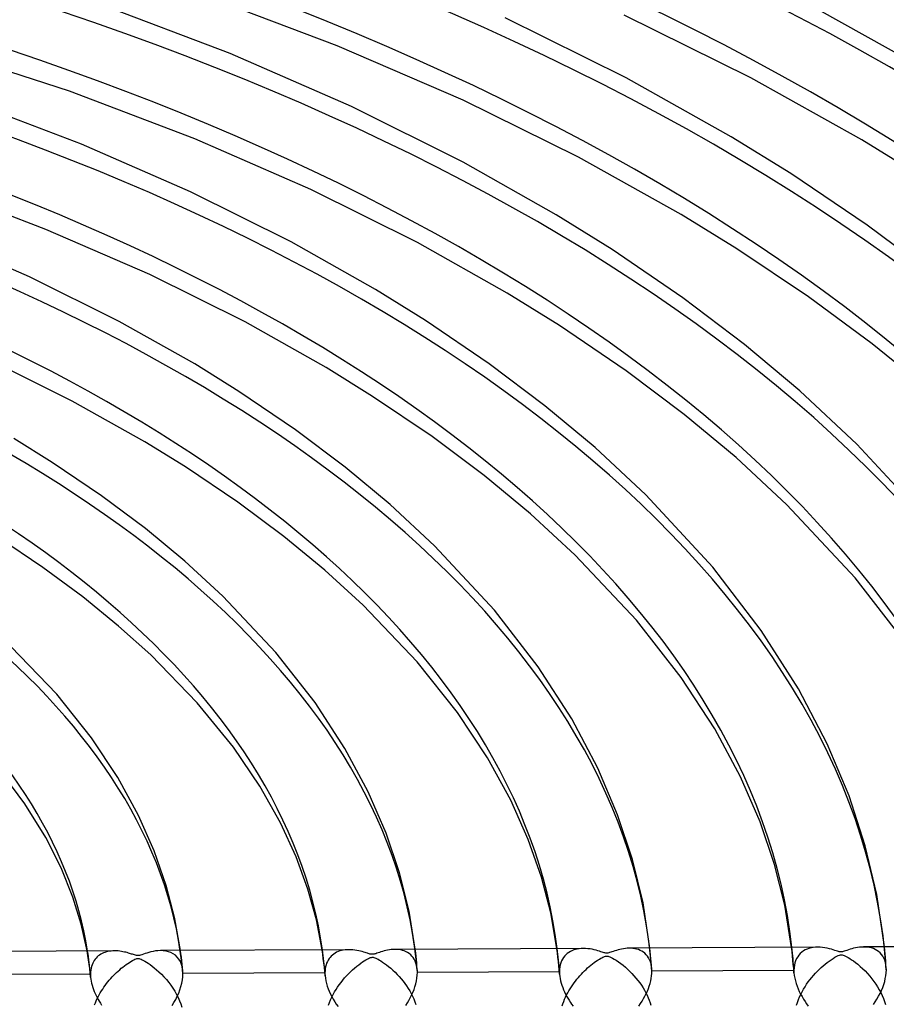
# Model space of a CAD drawing. Header units: millimetres. Extents: x -852 to 852, y -906 to 935.
# Tile 62 of 74: x 139 to 233, y 629 to 736. Entities that reach past the tile are written whole.
import ezdxf

# ---------------------------------------------------------------- set-up
doc = ezdxf.new("R2010")
doc.units = ezdxf.units.MM
doc.layers.add('HIDDEN', color=7, linetype='Continuous')
doc.layers.add('THICK', color=7, linetype='Continuous')

msp = doc.modelspace()

# ---------------------------------------------------------------- linework, layer by layer
at = {"layer": 'HIDDEN'}
for p, q in [((222.62, 634.87), (222.57, 635.32)), ((224.9, 635.3), (224.67, 635.26)), ((225.14, 635.33), (224.9, 635.3)), ((225.4, 635.34), (225.14, 635.33)), ((230.55, 635.36), (230.33, 635.36)), ((230.77, 635.34), (230.55, 635.36)), ((230.99, 635.31), (230.77, 635.34)), ((231.2, 635.26), (230.99, 635.31)), ((232.64, 634.99), (232.6, 635.38)), ((146.54, 634.43), (146.45, 634.93)), ((146.61, 633.96), (146.54, 634.43)), ((147.54, 634.29), (147.43, 634.17)), ((147.66, 634.39), (147.54, 634.29)), ((147.79, 634.49), (147.66, 634.39)), ((147.93, 634.57), (147.79, 634.49)), ((148.07, 634.65), (147.93, 634.57)), ((148.22, 634.72), (148.07, 634.65)), ((148.37, 634.78), (148.22, 634.72)), ((148.53, 634.83), (148.37, 634.78)), ((148.7, 634.87), (148.53, 634.83)), ((148.87, 634.9), (148.7, 634.87)), ((149.05, 634.92), (148.87, 634.9)), ((149.23, 634.94), (149.05, 634.92)), ((149.42, 634.94), (149.23, 634.94)), ((154.66, 634.96), (154.36, 634.97)), ((154.95, 634.92), (154.66, 634.96)), ((155.23, 634.85), (154.95, 634.92)), ((155.49, 634.76), (155.23, 634.85)), ((155.75, 634.63), (155.49, 634.76)), ((155.98, 634.47), (155.75, 634.63)), ((156.19, 634.27), (155.98, 634.47)), ((156.37, 634.04), (156.19, 634.27)), ((156.59, 634.61), (156.55, 634.98)), ((156.64, 634.25), (156.59, 634.61)), ((156.68, 633.88), (156.64, 634.25)), ((171.91, 634.59), (171.84, 635.06)), ((171.97, 634.13), (171.91, 634.59)), ((172.71, 634.24), (172.6, 634.1)), ((172.83, 634.37), (172.71, 634.24)), ((172.96, 634.49), (172.83, 634.37)), ((173.1, 634.6), (172.96, 634.49)), ((173.25, 634.7), (173.1, 634.6)), ((173.41, 634.79), (173.25, 634.7)), ((173.58, 634.86), (173.41, 634.79)), ((173.76, 634.93), (173.58, 634.86)), ((173.94, 634.98), (173.76, 634.93)), ((174.13, 635.02), (173.94, 634.98)), ((174.33, 635.05), (174.13, 635.02)), ((174.53, 635.07), (174.33, 635.05)), ((174.74, 635.07), (174.53, 635.07)), ((179.91, 635.09), (179.7, 635.1)), ((180.12, 635.08), (179.91, 635.09)), ((180.33, 635.04), (180.12, 635.08)), ((180.53, 635), (180.33, 635.04)), ((180.72, 634.93), (180.53, 635)), ((180.91, 634.85), (180.72, 634.93)), ((181.08, 634.76), (180.91, 634.85)), ((181.25, 634.65), (181.08, 634.76)), ((181.41, 634.52), (181.25, 634.65)), ((181.55, 634.37), (181.41, 634.52)), ((181.68, 634.21), (181.55, 634.37)), ((181.8, 634.03), (181.68, 634.21)), ((181.95, 634.74), (181.9, 635.11)), ((181.99, 634.37), (181.95, 634.74)), ((182.03, 634), (181.99, 634.37)), ((197.27, 634.73), (197.21, 635.19)), ((197.32, 634.27), (197.27, 634.73)), ((197.37, 633.81), (197.32, 634.27)), ((197.92, 634.23), (197.81, 634.05)), ((198.05, 634.39), (197.92, 634.23)), ((198.18, 634.53), (198.05, 634.39)), ((198.33, 634.66), (198.18, 634.53)), ((198.49, 634.78), (198.33, 634.66)), ((198.66, 634.88), (198.49, 634.78)), ((198.83, 634.96), (198.66, 634.88)), ((199.02, 635.04), (198.83, 634.96)), ((199.21, 635.1), (199.02, 635.04)), ((199.41, 635.14), (199.21, 635.1)), ((199.62, 635.18), (199.41, 635.14)), ((199.84, 635.2), (199.62, 635.18)), ((200.07, 635.21), (199.84, 635.2)), ((205.21, 635.23), (205.01, 635.23)), ((205.42, 635.21), (205.21, 635.23)), ((205.62, 635.18), (205.42, 635.21)), ((205.82, 635.14), (205.62, 635.18)), ((206.01, 635.08), (205.82, 635.14)), ((206.2, 635), (206.01, 635.08)), ((206.38, 634.91), (206.2, 635)), ((206.55, 634.8), (206.38, 634.91)), ((206.71, 634.68), (206.55, 634.8)), ((206.85, 634.53), (206.71, 634.68)), ((206.99, 634.37), (206.85, 634.53)), ((207.11, 634.19), (206.99, 634.37)), ((207.29, 634.87), (207.25, 635.24)), ((207.33, 634.49), (207.29, 634.87)), ((207.37, 634.11), (207.33, 634.49)), ((222.67, 634.41), (222.62, 634.87)), ((222.71, 633.94), (222.67, 634.41)), ((223.22, 634.31), (223.1, 634.1)), ((223.35, 634.49), (223.22, 634.31)), ((223.5, 634.66), (223.35, 634.49)), ((223.67, 634.8), (223.5, 634.66)), ((223.84, 634.93), (223.67, 634.8)), ((224.03, 635.04), (223.84, 634.93)), ((224.23, 635.13), (224.03, 635.04)), ((224.44, 635.2), (224.23, 635.13)), ((224.67, 635.26), (224.44, 635.2)), ((231.4, 635.19), (231.2, 635.26)), ((231.6, 635.1), (231.4, 635.19)), ((231.78, 635), (231.6, 635.1)), ((231.96, 634.87), (231.78, 635)), ((232.12, 634.73), (231.96, 634.87)), ((232.27, 634.56), (232.12, 634.73)), ((232.41, 634.37), (232.27, 634.56)), ((232.53, 634.16), (232.41, 634.37)), ((232.67, 634.61), (232.64, 634.99)), ((232.71, 634.23), (232.67, 634.61)), ((232.74, 633.85), (232.71, 634.23)), ((146.68, 633.49), (146.61, 633.96)), ((146.73, 633.02), (146.68, 633.49)), ((146.92, 633.25), (146.88, 633.06)), ((146.98, 633.43), (146.92, 633.25)), ((147.05, 633.6), (146.98, 633.43)), ((147.13, 633.76), (147.05, 633.6)), ((147.22, 633.91), (147.13, 633.76)), ((147.32, 634.05), (147.22, 633.91)), ((147.43, 634.17), (147.32, 634.05)), ((156.52, 633.78), (156.37, 634.04)), ((156.65, 633.48), (156.52, 633.78)), ((156.74, 633.15), (156.65, 633.48)), ((156.72, 633.52), (156.68, 633.88)), ((156.75, 633.15), (156.72, 633.52)), ((156.79, 632.79), (156.74, 633.15)), ((156.79, 632.79), (156.75, 633.15)), ((172.03, 633.66), (171.97, 634.13)), ((172.08, 633.19), (172.03, 633.66)), ((172.12, 632.73), (172.08, 633.19)), ((172.22, 633.22), (172.18, 633.01)), ((172.27, 633.42), (172.22, 633.22)), ((172.33, 633.61), (172.27, 633.42)), ((172.41, 633.78), (172.33, 633.61)), ((172.5, 633.95), (172.41, 633.78)), ((172.6, 634.1), (172.5, 633.95)), ((181.9, 633.83), (181.8, 634.03)), ((181.98, 633.62), (181.9, 633.83)), ((182.05, 633.39), (181.98, 633.62)), ((182.06, 633.63), (182.03, 634)), ((182.09, 633.15), (182.05, 633.39)), ((182.09, 633.26), (182.06, 633.63)), ((182.12, 632.89), (182.09, 633.26)), ((182.12, 632.89), (182.09, 633.15)), ((197.42, 633.34), (197.37, 633.81)), ((197.46, 632.88), (197.42, 633.34)), ((197.52, 633.2), (197.49, 632.95)), ((197.57, 633.43), (197.52, 633.2)), ((197.63, 633.65), (197.57, 633.43)), ((197.71, 633.86), (197.63, 633.65)), ((197.81, 634.05), (197.71, 633.86)), ((207.22, 633.99), (207.11, 634.19)), ((207.31, 633.77), (207.22, 633.99)), ((207.38, 633.53), (207.31, 633.77)), ((207.4, 633.74), (207.37, 634.11)), ((207.43, 633.27), (207.38, 633.53)), ((207.43, 633.37), (207.4, 633.74)), ((207.46, 633), (207.43, 633.37)), ((207.46, 633), (207.43, 633.27)), ((222.75, 633.48), (222.71, 633.94)), ((222.79, 633.03), (222.75, 633.48)), ((222.86, 633.39), (222.83, 633.11)), ((222.92, 633.64), (222.86, 633.39)), ((223, 633.88), (222.92, 633.64)), ((223.1, 634.1), (223, 633.88)), ((232.62, 633.93), (232.53, 634.16)), ((232.7, 633.68), (232.62, 633.93)), ((232.76, 633.41), (232.7, 633.68)), ((232.76, 633.48), (232.74, 633.85)), ((232.79, 633.11), (232.76, 633.48)), ((232.79, 633.12), (232.76, 633.41)), ((146.81, 632.43), (131.46, 632.35)), ((146.78, 632.56), (146.73, 633.02)), ((146.83, 632.09), (146.78, 632.56)), ((146.82, 632.65), (146.81, 632.43)), ((146.81, 632.43), (146.81, 632.37)), ((146.81, 632.37), (146.82, 632.31)), ((146.84, 632.86), (146.82, 632.65)), ((146.82, 632.31), (146.82, 632.26)), ((146.82, 632.26), (146.82, 632.2)), ((146.82, 632.2), (146.83, 632.14)), ((146.83, 632.14), (146.83, 632.08)), ((146.83, 632.08), (146.85, 631.87)), ((146.88, 633.06), (146.84, 632.86)), ((156.74, 631.8), (156.79, 632.14)), ((156.79, 632.74), (156.79, 632.79)), ((156.79, 632.69), (156.79, 632.74)), ((156.8, 632.64), (156.79, 632.69)), ((156.79, 632.14), (156.8, 632.48)), ((156.8, 632.59), (156.8, 632.64)), ((156.8, 632.53), (156.8, 632.59)), ((172.15, 632.56), (156.8, 632.48)), ((156.8, 632.48), (156.8, 632.53)), ((172.16, 632.26), (172.12, 632.73)), ((172.16, 632.79), (172.15, 632.56)), ((172.15, 632.56), (172.15, 632.51)), ((172.15, 632.51), (172.15, 632.46)), ((172.15, 632.46), (172.15, 632.41)), ((172.15, 632.41), (172.16, 632.36)), ((172.18, 633.01), (172.16, 632.79)), ((172.16, 632.36), (172.16, 632.31)), ((172.16, 632.31), (172.16, 632.26)), ((172.16, 632.26), (172.19, 631.99)), ((182.09, 632.01), (182.12, 632.31)), ((182.13, 632.85), (182.12, 632.89)), ((182.12, 632.31), (182.13, 632.61)), ((182.13, 632.8), (182.13, 632.85)), ((182.13, 632.75), (182.13, 632.8)), ((182.13, 632.71), (182.13, 632.75)), ((182.13, 632.66), (182.13, 632.71)), ((197.48, 632.69), (182.13, 632.61)), ((182.13, 632.61), (182.13, 632.66)), ((197.49, 632.42), (197.46, 632.88)), ((197.49, 632.95), (197.48, 632.69)), ((197.48, 632.69), (197.48, 632.65)), ((197.48, 632.65), (197.48, 632.6)), ((197.48, 632.6), (197.49, 632.56)), ((197.49, 632.56), (197.49, 632.51)), ((197.49, 632.51), (197.49, 632.47)), ((197.49, 632.47), (197.49, 632.42)), ((197.49, 632.42), (197.52, 632.19)), ((197.52, 632.19), (197.55, 631.95)), ((207.39, 631.96), (207.43, 632.23)), ((207.43, 632.23), (207.46, 632.49)), ((207.46, 632.96), (207.46, 633)), ((207.46, 632.92), (207.46, 632.96)), ((207.46, 632.87), (207.46, 632.92)), ((207.47, 632.83), (207.46, 632.87)), ((207.46, 632.49), (207.47, 632.75)), ((222.81, 632.83), (207.47, 632.75)), ((207.47, 632.79), (207.47, 632.83)), ((207.47, 632.75), (207.47, 632.79)), ((222.82, 632.58), (222.79, 633.03)), ((222.83, 633.11), (222.81, 632.83)), ((222.81, 632.83), (222.81, 632.78)), ((222.81, 632.78), (222.82, 632.74)), ((222.82, 632.74), (222.82, 632.7)), ((222.82, 632.7), (222.82, 632.66)), ((222.82, 632.66), (222.82, 632.62)), ((222.82, 632.62), (222.82, 632.57)), ((222.82, 632.57), (222.85, 632.29)), ((222.85, 632.29), (222.9, 632)), ((232.69, 631.95), (232.75, 632.26)), ((232.75, 632.26), (232.78, 632.58)), ((232.78, 632.58), (232.8, 632.88)), ((232.79, 633.08), (232.79, 633.12)), ((232.79, 633.04), (232.79, 633.08)), ((232.79, 633), (232.79, 633.04)), ((232.8, 632.96), (232.79, 633)), ((232.8, 632.92), (232.8, 632.96)), ((232.8, 632.88), (232.8, 632.92)), ((146.85, 631.87), (146.89, 631.66)), ((146.89, 631.66), (146.94, 631.44)), ((146.94, 631.44), (146.99, 631.22)), ((146.99, 631.22), (147.06, 631)), ((156.47, 630.74), (156.59, 631.09)), ((156.59, 631.09), (156.68, 631.45)), ((156.68, 631.45), (156.74, 631.8)), ((172.19, 631.99), (172.24, 631.71)), ((172.24, 631.71), (172.31, 631.42)), ((172.31, 631.42), (172.39, 631.14)), ((172.39, 631.14), (172.49, 630.85)), ((181.77, 630.76), (181.87, 631.07)), ((181.87, 631.07), (181.96, 631.38)), ((181.96, 631.38), (182.04, 631.7)), ((182.04, 631.7), (182.09, 632.01)), ((197.55, 631.95), (197.6, 631.71)), ((197.6, 631.71), (197.67, 631.46)), ((197.67, 631.46), (197.74, 631.22)), ((197.74, 631.22), (197.83, 630.98)), ((207.09, 630.87), (207.18, 631.14)), ((207.18, 631.14), (207.27, 631.42)), ((207.27, 631.42), (207.34, 631.69)), ((207.34, 631.69), (207.39, 631.96)), ((222.9, 632), (222.97, 631.71)), ((222.97, 631.71), (223.05, 631.42)), ((223.05, 631.42), (223.15, 631.13)), ((223.15, 631.13), (223.27, 630.84)), ((232.41, 630.98), (232.52, 631.3)), ((232.52, 631.3), (232.62, 631.62)), ((232.62, 631.62), (232.69, 631.95)), ((147.06, 631), (147.14, 630.78)), ((147.14, 630.78), (147.22, 630.56)), ((147.22, 630.56), (147.32, 630.34)), ((147.32, 630.34), (147.42, 630.12)), ((147.42, 630.12), (147.53, 629.91)), ((156.02, 629.7), (156.18, 630.04)), ((156.18, 630.04), (156.34, 630.38)), ((156.34, 630.38), (156.47, 630.74)), ((172.49, 630.85), (172.61, 630.57)), ((172.61, 630.57), (172.74, 630.28)), ((172.74, 630.28), (172.88, 630)), ((172.88, 630), (173.03, 629.72)), ((181.37, 629.87), (181.51, 630.16)), ((181.51, 630.16), (181.65, 630.46)), ((181.65, 630.46), (181.77, 630.76)), ((197.83, 630.98), (197.92, 630.74)), ((197.92, 630.74), (198.03, 630.51)), ((198.03, 630.51), (198.14, 630.27)), ((198.14, 630.27), (198.26, 630.05)), ((198.26, 630.05), (198.39, 629.82)), ((206.58, 629.78), (206.72, 630.05)), ((206.72, 630.05), (206.86, 630.33)), ((206.86, 630.33), (206.98, 630.6)), ((206.98, 630.6), (207.09, 630.87)), ((223.27, 630.84), (223.39, 630.56)), ((223.39, 630.56), (223.53, 630.28)), ((223.53, 630.28), (223.69, 630)), ((223.69, 630), (223.85, 629.73)), ((231.79, 629.73), (231.97, 630.03)), ((231.97, 630.03), (232.13, 630.34)), ((232.13, 630.34), (232.27, 630.66)), ((232.27, 630.66), (232.41, 630.98)), ((147.53, 629.91), (147.64, 629.7)), ((147.64, 629.7), (147.76, 629.49)), ((147.76, 629.49), (147.89, 629.29)), ((147.89, 629.29), (148.02, 629.08)), ((155.63, 629.04), (155.83, 629.37)), ((155.83, 629.37), (156.02, 629.7)), ((173.03, 629.72), (173.2, 629.45)), ((173.2, 629.45), (173.37, 629.19)), ((173.37, 629.19), (173.56, 628.93)), ((180.87, 629.04), (181.05, 629.31)), ((181.05, 629.31), (181.21, 629.59)), ((181.21, 629.59), (181.37, 629.87)), ((198.39, 629.82), (198.52, 629.6)), ((198.52, 629.6), (198.66, 629.38)), ((198.66, 629.38), (198.8, 629.17)), ((198.8, 629.17), (198.95, 628.97)), ((206.06, 628.97), (206.25, 629.24)), ((206.25, 629.24), (206.42, 629.51)), ((206.42, 629.51), (206.58, 629.78)), ((223.85, 629.73), (224.02, 629.47)), ((224.02, 629.47), (224.19, 629.22)), ((224.19, 629.22), (224.37, 628.98)), ((231.41, 629.13), (231.61, 629.43)), ((231.61, 629.43), (231.79, 629.73))]:
    msp.add_line(p, q, dxfattribs=at)
for centre, major_axis, start_param, end_param in [((0, 629.17), (-556.5, 0), -3.141592, -0.523599), ((0, 629.17), (-506.5, 0), -3.141592, -0.523599), ((0, 629.16), (435.51, 0), 0.021953, 1.035717), ((0, 629.16), (410.19, 0), 0.022662, 1.035008), ((0, 629.16), (384.87, 0), 0.023464, 1.034206), ((0, 629.16), (359.54, 0), 0.024379, 1.03329), ((0, 629.16), (334.21, 0), 0.025433, 1.032237), ((0, 629.16), (308.89, 0), 0.02666, 1.03101), ((0, 629.16), (283.56, 0), 0.028106, 1.029564), ((0, 629.16), (258.24, 0), 0.029835, 1.027835), ((0, 629.16), (232.91, 0), 0.031941, 1.025729), ((0, 629.16), (207.59, 0), 0.03456, 1.023109), ((0, 629.16), (182.26, 0), 0.037908, 1.019762), ((0, 629.16), (156.94, 0), 0.042337, 1.015333), ((0, 629.16), (-222.94, 0), -3.108691, -3.086251), ((0, 629.16), (-146.96, 0), -3.097091, -3.063025), ((0, 629.16), (-172.28, 0), -3.102095, -3.073047), ((0, 629.16), (-197.61, 0), -3.105816, -3.080496)]:
    msp.add_ellipse(centre, major_axis=major_axis, ratio=0.5, start_param=start_param, end_param=end_param, dxfattribs=at)
at = {"layer": 'THICK'}
for p, q in [((173.48, 732.76), (158.83, 738.3)), ((235.57, 730.99), (223.27, 737.9)), ((161.92, 731.92), (147.82, 737.27)), ((204.7, 729.29), (191.63, 735.77)), ((218.16, 729.31), (204.47, 736.08)), ((144.54, 727.85), (127.85, 733.26)), ((187.07, 726.88), (173.48, 732.76)), ((175, 726.21), (161.92, 731.92)), ((216.05, 722.92), (204.7, 729.29)), ((230.16, 722.59), (218.16, 729.31)), ((158.09, 722.7), (144.54, 727.85)), ((145.85, 722.13), (133.17, 726.94)), ((199.55, 720.73), (187.07, 726.88)), ((187.09, 720.17), (175, 726.21)), ((170.62, 717.24), (158.09, 722.7)), ((222.47, 718.95), (216.05, 722.92)), ((236.81, 718.49), (230.16, 722.59)), ((157.63, 716.99), (145.85, 722.13)), ((210.62, 714.54), (199.55, 720.73)), ((197.13, 714.5), (187.09, 720.17)), ((230.72, 713.38), (222.47, 718.95)), ((142, 712.92), (129.88, 717.52)), ((182.15, 711.49), (170.62, 717.24)), ((168.51, 711.57), (157.63, 716.99)), ((203.16, 710.73), (197.13, 714.5)), ((216.65, 710.82), (210.62, 714.54)), ((238.02, 707.93), (230.72, 713.38)), ((140.24, 707.79), (129.78, 712.34)), ((153.21, 708.04), (142, 712.92)), ((177.61, 706.43), (168.51, 711.57)), ((191.83, 706.04), (182.15, 711.49)), ((224.38, 705.64), (216.65, 710.82)), ((210.8, 705.53), (203.16, 710.73)), ((149.91, 702.97), (140.24, 707.79)), ((163.51, 702.92), (153.21, 708.04)), ((183.01, 703.06), (177.61, 706.43)), ((197.49, 702.52), (191.83, 706.04)), ((217.47, 700.48), (210.8, 705.53)), ((231.27, 700.54), (224.38, 705.64)), ((158.08, 698.37), (149.91, 702.97)), ((172.28, 697.99), (163.51, 702.92)), ((189.89, 698.38), (183.01, 703.06)), ((204.68, 697.64), (197.49, 702.52)), ((223.47, 695.48), (217.47, 700.48)), ((237.46, 695.49), (231.27, 700.54)), ((144.84, 694.36), (135.77, 698.86)), ((162.85, 695.4), (158.08, 698.37)), ((195.92, 693.84), (189.89, 698.38)), ((177.3, 694.87), (172.28, 697.99)), ((210.95, 692.92), (204.68, 697.64)), ((168.97, 691.24), (162.85, 695.4)), ((183.72, 690.52), (177.3, 694.87)), ((229.62, 689.71), (223.47, 695.48)), ((152.7, 689.95), (144.84, 694.36)), ((201.33, 689.33), (195.92, 693.84)), ((216.56, 688.26), (210.95, 692.92)), ((174.34, 687.2), (168.97, 691.24)), ((142.68, 687.74), (138.53, 690.31)), ((157.09, 687.24), (152.7, 689.95)), ((189.34, 686.31), (183.72, 690.52)), ((237.59, 681.06), (229.62, 689.71)), ((206.81, 684.21), (201.33, 689.33)), ((148.02, 684.12), (142.68, 687.74)), ((222.06, 683.15), (216.56, 688.26)), ((162.73, 683.44), (157.09, 687.24)), ((179.18, 683.19), (174.34, 687.2)), ((194.37, 682.16), (189.34, 686.31)), ((152.74, 680.59), (148.02, 684.12)), ((167.69, 679.74), (162.73, 683.44)), ((183.97, 678.73), (179.18, 683.19)), ((214.04, 676.4), (206.81, 684.21)), ((199.18, 677.71), (194.37, 682.16)), ((229.44, 675.25), (222.06, 683.15)), ((156.99, 677.07), (152.74, 680.59)), ((141.68, 676.39), (136.85, 679.63)), ((172.14, 676.08), (167.69, 679.74)), ((190.45, 671.78), (183.97, 678.73)), ((161.1, 673.28), (156.99, 677.07)), ((205.81, 670.68), (199.18, 677.71)), ((145.99, 673.2), (141.68, 676.39)), ((176.27, 672.31), (172.14, 676.08)), ((219.28, 669.57), (214.04, 676.4)), ((234.77, 668.37), (229.44, 675.25)), ((149.85, 670.05), (145.99, 673.2)), ((166.83, 667.2), (161.1, 673.28)), ((182.12, 666.17), (176.27, 672.31)), ((195.19, 665.65), (190.45, 671.78)), ((210.65, 664.5), (205.81, 670.68)), ((153.33, 666.92), (149.85, 670.05)), ((223.3, 663.26), (219.28, 669.57)), ((143.16, 662.67), (138.22, 667.85)), ((171.07, 661.78), (166.83, 667.2)), ((158.35, 661.75), (153.33, 666.92)), ((186.48, 660.69), (182.12, 666.17)), ((198.82, 660.01), (195.19, 665.65)), ((214.27, 658.94), (210.65, 664.5)), ((226.4, 657.33), (223.3, 663.26)), ((146.92, 657.95), (143.16, 662.67)), ((162.25, 656.95), (158.35, 661.75)), ((174.3, 656.82), (171.07, 661.78)), ((189.71, 655.81), (186.48, 660.69)), ((201.63, 654.7), (198.82, 660.01)), ((217.06, 653.75), (214.27, 658.94)), ((149.75, 653.67), (146.92, 657.95)), ((165.1, 652.75), (162.25, 656.95)), ((176.82, 652.12), (174.3, 656.82)), ((228.78, 651.69), (226.4, 657.33)), ((192.23, 651.22), (189.71, 655.81)), ((139.73, 650.82), (136.79, 654.74)), ((203.77, 649.65), (201.63, 654.7)), ((151.99, 649.59), (149.75, 653.67)), ((219.16, 648.9), (217.06, 653.75)), ((167.35, 648.77), (165.1, 652.75)), ((178.75, 647.67), (176.82, 652.12)), ((230.53, 646.28), (228.78, 651.69)), ((141.97, 647.2), (139.73, 650.82)), ((194.11, 646.97), (192.23, 651.22)), ((153.7, 645.74), (151.99, 649.59)), ((205.37, 644.81), (203.77, 649.65)), ((169.03, 645.11), (167.35, 648.77)), ((220.73, 644.29), (219.16, 648.9)), ((143.64, 643.9), (141.97, 647.2)), ((180.2, 643.39), (178.75, 647.67)), ((195.53, 642.91), (194.11, 646.97)), ((231.77, 641.05), (230.53, 646.28)), ((155, 642.02), (153.7, 645.74)), ((170.31, 641.61), (169.03, 645.11)), ((144.91, 640.76), (143.64, 643.9)), ((206.51, 640.12), (205.37, 644.81)), ((221.83, 639.87), (220.73, 644.29)), ((181.23, 639.25), (180.2, 643.39)), ((196.54, 639.04), (195.53, 642.91)), ((155.94, 638.41), (155, 642.02)), ((145.82, 637.82), (144.91, 640.76)), ((171.22, 638.29), (170.31, 641.61)), ((232.6, 635.38), (231.77, 641.05)), ((207.25, 635.24), (206.51, 640.12)), ((222.57, 635.32), (221.83, 639.87)), ((181.9, 635.11), (181.23, 639.25)), ((197.21, 635.19), (196.54, 639.04)), ((146.45, 634.93), (145.82, 637.82)), ((156.55, 634.98), (155.94, 638.41)), ((171.84, 635.06), (171.22, 638.29)), ((225.39, 635.34), (205.03, 635.23)), ((225.65, 635.33), (225.4, 635.34)), ((225.91, 635.31), (225.65, 635.33)), ((226.17, 635.27), (225.91, 635.31)), ((226.42, 635.23), (226.17, 635.27)), ((229.69, 635.31), (229.48, 635.27)), ((229.9, 635.34), (229.69, 635.31)), ((230.11, 635.36), (229.9, 635.34)), ((230.33, 635.36), (230.11, 635.36)), ((250.72, 635.47), (230.35, 635.37)), ((149.41, 634.94), (129.05, 634.83)), ((149.61, 634.94), (149.42, 634.94)), ((149.79, 634.93), (149.61, 634.94)), ((149.97, 634.91), (149.79, 634.93)), ((150.15, 634.88), (149.97, 634.91)), ((150.31, 634.85), (150.15, 634.88)), ((150.48, 634.82), (150.31, 634.85)), ((150.63, 634.79), (150.48, 634.82)), ((150.77, 634.75), (150.63, 634.79)), ((150.91, 634.71), (150.77, 634.75)), ((151.04, 634.67), (150.91, 634.71)), ((151.15, 634.64), (151.04, 634.67)), ((151.26, 634.6), (151.15, 634.64)), ((151.36, 634.57), (151.26, 634.6)), ((151.46, 634.54), (151.36, 634.57)), ((151.57, 634.5), (151.46, 634.54)), ((151.68, 634.47), (151.57, 634.5)), ((151.78, 634.45), (151.68, 634.47)), ((151.86, 634.44), (151.78, 634.45)), ((151.95, 634.43), (151.86, 634.44)), ((152.03, 634.44), (151.95, 634.43)), ((152.12, 634.46), (152.03, 634.44)), ((152.23, 634.49), (152.12, 634.46)), ((152.37, 634.53), (152.23, 634.49)), ((152.53, 634.58), (152.37, 634.53)), ((152.71, 634.65), (152.53, 634.58)), ((152.91, 634.71), (152.71, 634.65)), ((153.12, 634.77), (152.91, 634.71)), ((153.35, 634.83), (153.12, 634.77)), ((153.59, 634.89), (153.35, 634.83)), ((153.84, 634.93), (153.59, 634.89)), ((154.1, 634.96), (153.84, 634.93)), ((154.36, 634.97), (154.1, 634.96)), ((174.74, 635.07), (154.38, 634.97)), ((174.95, 635.07), (174.74, 635.07)), ((175.17, 635.05), (174.95, 635.07)), ((175.38, 635.03), (175.17, 635.05)), ((175.59, 635), (175.38, 635.03)), ((175.79, 634.96), (175.59, 635)), ((175.98, 634.91), (175.79, 634.96)), ((176.16, 634.87), (175.98, 634.91)), ((176.33, 634.82), (176.16, 634.87)), ((176.48, 634.77), (176.33, 634.82)), ((176.61, 634.73), (176.48, 634.77)), ((176.73, 634.69), (176.61, 634.73)), ((176.83, 634.66), (176.73, 634.69)), ((176.93, 634.63), (176.83, 634.66)), ((177.01, 634.6), (176.93, 634.63)), ((176.96, 634.18), (177.07, 634.22)), ((177.08, 634.59), (177.01, 634.6)), ((177.07, 634.22), (177.16, 634.24)), ((177.15, 634.57), (177.08, 634.59)), ((177.21, 634.57), (177.15, 634.57)), ((177.16, 634.24), (177.25, 634.25)), ((177.27, 634.57), (177.21, 634.57)), ((177.25, 634.25), (177.34, 634.25)), ((177.33, 634.57), (177.27, 634.57)), ((177.39, 634.58), (177.33, 634.57)), ((177.34, 634.25), (177.43, 634.23)), ((177.46, 634.59), (177.39, 634.58)), ((177.43, 634.23), (177.53, 634.2)), ((177.54, 634.61), (177.46, 634.59)), ((177.63, 634.64), (177.54, 634.61)), ((177.75, 634.68), (177.63, 634.64)), ((177.89, 634.73), (177.75, 634.68)), ((178.04, 634.78), (177.89, 634.73)), ((178.2, 634.83), (178.04, 634.78)), ((178.37, 634.88), (178.2, 634.83)), ((178.54, 634.93), (178.37, 634.88)), ((178.73, 634.98), (178.54, 634.93)), ((178.92, 635.02), (178.73, 634.98)), ((179.11, 635.05), (178.92, 635.02)), ((179.3, 635.08), (179.11, 635.05)), ((179.5, 635.09), (179.3, 635.08)), ((179.7, 635.1), (179.5, 635.09)), ((200.07, 635.21), (179.7, 635.1)), ((200.31, 635.2), (200.07, 635.21)), ((200.55, 635.18), (200.31, 635.2)), ((200.79, 635.15), (200.55, 635.18)), ((201.02, 635.11), (200.79, 635.15)), ((201.24, 635.06), (201.02, 635.11)), ((201.45, 635.01), (201.24, 635.06)), ((201.64, 634.95), (201.45, 635.01)), ((201.81, 634.9), (201.64, 634.95)), ((201.96, 634.85), (201.81, 634.9)), ((202.09, 634.81), (201.96, 634.85)), ((202.05, 634.2), (202.17, 634.26)), ((202.21, 634.77), (202.09, 634.81)), ((202.17, 634.26), (202.27, 634.3)), ((202.31, 634.74), (202.21, 634.77)), ((202.27, 634.3), (202.36, 634.34)), ((202.4, 634.72), (202.31, 634.74)), ((202.36, 634.34), (202.45, 634.36)), ((202.48, 634.71), (202.4, 634.72)), ((202.45, 634.36), (202.52, 634.38)), ((202.56, 634.7), (202.48, 634.71)), ((202.52, 634.38), (202.59, 634.38)), ((202.63, 634.7), (202.56, 634.7)), ((202.59, 634.38), (202.66, 634.38)), ((202.71, 634.71), (202.63, 634.7)), ((202.66, 634.38), (202.74, 634.37)), ((202.8, 634.73), (202.71, 634.71)), ((202.74, 634.37), (202.82, 634.34)), ((202.9, 634.76), (202.8, 634.73)), ((202.82, 634.34), (202.92, 634.3)), ((203.02, 634.79), (202.9, 634.76)), ((202.92, 634.3), (203.06, 634.24)), ((203.15, 634.84), (203.02, 634.79)), ((203.06, 634.24), (203.22, 634.16)), ((203.29, 634.89), (203.15, 634.84)), ((203.45, 634.94), (203.29, 634.89)), ((203.63, 635), (203.45, 634.94)), ((203.81, 635.05), (203.63, 635)), ((204, 635.1), (203.81, 635.05)), ((204.2, 635.14), (204, 635.1)), ((204.4, 635.18), (204.2, 635.14)), ((204.6, 635.21), (204.4, 635.18)), ((204.8, 635.22), (204.6, 635.21)), ((205.01, 635.23), (204.8, 635.22)), ((226.65, 635.17), (226.42, 635.23)), ((226.86, 635.12), (226.65, 635.17)), ((227.06, 635.06), (226.86, 635.12)), ((227.04, 634.13), (227.25, 634.26)), ((227.23, 635), (227.06, 635.06)), ((227.38, 634.95), (227.23, 635)), ((227.25, 634.26), (227.44, 634.36)), ((227.51, 634.91), (227.38, 634.95)), ((227.44, 634.36), (227.6, 634.44)), ((227.62, 634.88), (227.51, 634.91)), ((227.6, 634.44), (227.73, 634.49)), ((227.71, 634.85), (227.62, 634.88)), ((227.8, 634.84), (227.71, 634.85)), ((227.73, 634.49), (227.84, 634.51)), ((227.88, 634.83), (227.8, 634.84)), ((227.84, 634.51), (227.94, 634.52)), ((227.97, 634.83), (227.88, 634.83)), ((227.94, 634.52), (228.04, 634.5)), ((228.05, 634.85), (227.97, 634.83)), ((228.04, 634.5), (228.15, 634.47)), ((228.15, 634.87), (228.05, 634.85)), ((228.26, 634.9), (228.15, 634.87)), ((228.15, 634.47), (228.26, 634.43)), ((228.39, 634.95), (228.26, 634.9)), ((228.26, 634.43), (228.39, 634.37)), ((228.54, 635), (228.39, 634.95)), ((228.39, 634.37), (228.53, 634.3)), ((228.53, 634.3), (228.69, 634.21)), ((228.7, 635.05), (228.54, 635)), ((228.69, 634.21), (228.85, 634.11)), ((228.88, 635.11), (228.7, 635.05)), ((229.07, 635.17), (228.88, 635.11)), ((229.27, 635.22), (229.07, 635.17)), ((229.48, 635.27), (229.27, 635.22)), ((150.14, 633.06), (150.31, 633.19)), ((150.31, 633.19), (150.49, 633.33)), ((150.49, 633.33), (150.66, 633.46)), ((150.66, 633.46), (150.83, 633.58)), ((150.83, 633.58), (151.01, 633.7)), ((151.01, 633.7), (151.18, 633.81)), ((151.18, 633.81), (151.35, 633.9)), ((151.35, 633.9), (151.49, 633.98)), ((151.49, 633.98), (151.62, 634.04)), ((151.62, 634.04), (151.73, 634.08)), ((151.73, 634.08), (151.82, 634.1)), ((151.82, 634.1), (151.91, 634.12)), ((151.91, 634.12), (151.99, 634.12)), ((151.99, 634.12), (152.07, 634.11)), ((152.07, 634.11), (152.16, 634.08)), ((152.16, 634.08), (152.28, 634.04)), ((152.28, 634.04), (152.4, 633.98)), ((152.4, 633.98), (152.54, 633.91)), ((152.54, 633.91), (152.69, 633.83)), ((152.69, 633.83), (152.86, 633.73)), ((152.86, 633.73), (153.04, 633.61)), ((153.04, 633.61), (153.25, 633.47)), ((153.25, 633.47), (153.47, 633.3)), ((153.47, 633.3), (153.7, 633.12)), ((175.35, 633.09), (175.58, 633.28)), ((175.58, 633.28), (175.8, 633.45)), ((175.8, 633.45), (176.02, 633.61)), ((176.02, 633.61), (176.22, 633.75)), ((176.22, 633.75), (176.4, 633.87)), ((176.4, 633.87), (176.57, 633.98)), ((176.57, 633.98), (176.72, 634.06)), ((176.72, 634.06), (176.85, 634.13)), ((176.85, 634.13), (176.96, 634.18)), ((177.53, 634.2), (177.65, 634.15)), ((177.65, 634.15), (177.77, 634.09)), ((177.77, 634.09), (177.9, 634.03)), ((177.9, 634.03), (178.04, 633.95)), ((178.04, 633.95), (178.2, 633.85)), ((178.2, 633.85), (178.38, 633.73)), ((178.38, 633.73), (178.58, 633.59)), ((178.58, 633.59), (178.79, 633.44)), ((178.79, 633.44), (179.02, 633.26)), ((179.02, 633.26), (179.25, 633.07)), ((200.53, 633.1), (200.71, 633.25)), ((200.71, 633.25), (200.88, 633.4)), ((200.88, 633.4), (201.06, 633.54)), ((201.06, 633.54), (201.23, 633.67)), ((201.23, 633.67), (201.39, 633.78)), ((201.39, 633.78), (201.54, 633.89)), ((201.54, 633.89), (201.68, 633.98)), ((201.68, 633.98), (201.82, 634.06)), ((201.82, 634.06), (201.94, 634.14)), ((201.94, 634.14), (202.05, 634.2)), ((203.22, 634.16), (203.41, 634.05)), ((203.41, 634.05), (203.62, 633.92)), ((203.62, 633.92), (203.86, 633.76)), ((203.86, 633.76), (204.11, 633.57)), ((204.11, 633.57), (204.36, 633.38)), ((204.36, 633.38), (204.61, 633.17)), ((204.61, 633.17), (204.85, 632.96)), ((225.75, 633.13), (225.96, 633.32)), ((225.96, 633.32), (226.18, 633.5)), ((226.18, 633.5), (226.39, 633.68)), ((226.39, 633.68), (226.61, 633.84)), ((226.61, 633.84), (226.83, 633.99)), ((226.83, 633.99), (227.04, 634.13)), ((228.85, 634.11), (229.04, 633.99)), ((229.04, 633.99), (229.24, 633.85)), ((229.24, 633.85), (229.47, 633.68)), ((229.47, 633.68), (229.71, 633.49)), ((229.71, 633.49), (229.97, 633.27)), ((229.97, 633.27), (230.23, 633.03)), ((149, 631.95), (149.15, 632.12)), ((149.15, 632.12), (149.31, 632.29)), ((149.31, 632.29), (149.47, 632.45)), ((149.47, 632.45), (149.64, 632.61)), ((149.64, 632.61), (149.8, 632.76)), ((149.8, 632.76), (149.97, 632.91)), ((149.97, 632.91), (150.14, 633.06)), ((153.7, 633.12), (153.95, 632.91)), ((153.95, 632.91), (154.21, 632.68)), ((154.21, 632.68), (154.47, 632.42)), ((154.47, 632.42), (154.74, 632.14)), ((154.74, 632.14), (155.01, 631.84)), ((174.27, 632.02), (174.48, 632.25)), ((174.48, 632.25), (174.69, 632.47)), ((174.69, 632.47), (174.91, 632.69)), ((174.91, 632.69), (175.13, 632.89)), ((175.13, 632.89), (175.35, 633.09)), ((179.25, 633.07), (179.49, 632.85)), ((179.49, 632.85), (179.72, 632.63)), ((179.72, 632.63), (179.95, 632.4)), ((179.95, 632.4), (180.17, 632.16)), ((180.17, 632.16), (180.38, 631.92)), ((199.53, 632.07), (199.69, 632.25)), ((199.69, 632.25), (199.85, 632.43)), ((199.85, 632.43), (200.02, 632.61)), ((200.02, 632.61), (200.19, 632.78)), ((200.19, 632.78), (200.36, 632.94)), ((200.36, 632.94), (200.53, 633.1)), ((204.85, 632.96), (205.08, 632.73)), ((205.08, 632.73), (205.31, 632.5)), ((205.31, 632.5), (205.53, 632.26)), ((205.53, 632.26), (205.75, 632.01)), ((224.74, 632.06), (224.93, 632.29)), ((224.93, 632.29), (225.13, 632.52)), ((225.13, 632.52), (225.34, 632.73)), ((225.34, 632.73), (225.54, 632.94)), ((225.54, 632.94), (225.75, 633.13)), ((230.23, 633.03), (230.5, 632.77)), ((230.5, 632.77), (230.76, 632.5)), ((230.76, 632.5), (231.01, 632.22)), ((231.01, 632.22), (231.24, 631.93)), ((148.13, 630.82), (148.26, 631.02)), ((148.26, 631.02), (148.4, 631.21)), ((148.4, 631.21), (148.55, 631.4)), ((148.55, 631.4), (148.69, 631.59)), ((148.69, 631.59), (148.84, 631.77)), ((148.84, 631.77), (149, 631.95)), ((155.01, 631.84), (155.26, 631.53)), ((155.26, 631.53), (155.5, 631.22)), ((155.5, 631.22), (155.72, 630.9)), ((173.34, 630.77), (173.51, 631.03)), ((173.51, 631.03), (173.69, 631.29)), ((173.69, 631.29), (173.88, 631.54)), ((173.88, 631.54), (174.07, 631.78)), ((174.07, 631.78), (174.27, 632.02)), ((180.38, 631.92), (180.58, 631.67)), ((180.58, 631.67), (180.78, 631.41)), ((180.78, 631.41), (180.96, 631.15)), ((180.96, 631.15), (181.14, 630.89)), ((198.64, 630.85), (198.78, 631.07)), ((198.78, 631.07), (198.92, 631.28)), ((198.92, 631.28), (199.06, 631.48)), ((199.06, 631.48), (199.22, 631.68)), ((199.22, 631.68), (199.37, 631.88)), ((199.37, 631.88), (199.53, 632.07)), ((205.75, 632.01), (205.95, 631.75)), ((205.95, 631.75), (206.15, 631.49)), ((206.15, 631.49), (206.33, 631.22)), ((206.33, 631.22), (206.51, 630.96)), ((223.85, 630.8), (224.02, 631.07)), ((224.02, 631.07), (224.19, 631.33)), ((224.19, 631.33), (224.37, 631.58)), ((224.37, 631.58), (224.55, 631.83)), ((224.55, 631.83), (224.74, 632.06)), ((231.24, 631.93), (231.46, 631.64)), ((231.46, 631.64), (231.67, 631.35)), ((231.67, 631.35), (231.86, 631.05)), ((231.86, 631.05), (232.04, 630.74)), ((147.53, 629.78), (147.64, 629.99)), ((147.64, 629.99), (147.75, 630.2)), ((147.75, 630.2), (147.87, 630.41)), ((147.87, 630.41), (148, 630.62)), ((148, 630.62), (148.13, 630.82)), ((155.72, 630.9), (155.92, 630.57)), ((155.92, 630.57), (156.11, 630.24)), ((156.11, 630.24), (156.28, 629.91)), ((172.88, 629.94), (173.02, 630.22)), ((173.02, 630.22), (173.18, 630.5)), ((173.18, 630.5), (173.34, 630.77)), ((181.14, 630.89), (181.31, 630.61)), ((181.31, 630.61), (181.46, 630.33)), ((181.46, 630.33), (181.61, 630.04)), ((181.61, 630.04), (181.75, 629.75)), ((198.04, 629.71), (198.15, 629.95)), ((198.15, 629.95), (198.26, 630.18)), ((198.26, 630.18), (198.38, 630.41)), ((198.38, 630.41), (198.51, 630.63)), ((198.51, 630.63), (198.64, 630.85)), ((206.51, 630.96), (206.67, 630.69)), ((206.67, 630.69), (206.82, 630.42)), ((206.82, 630.42), (206.95, 630.15)), ((206.95, 630.15), (207.08, 629.88)), ((223.3, 629.67), (223.42, 629.96)), ((223.42, 629.96), (223.55, 630.24)), ((223.55, 630.24), (223.7, 630.52)), ((223.7, 630.52), (223.85, 630.8)), ((232.04, 630.74), (232.21, 630.43)), ((232.21, 630.43), (232.36, 630.12)), ((232.36, 630.12), (232.5, 629.79)), ((147.25, 629.12), (147.34, 629.34)), ((147.34, 629.34), (147.43, 629.56)), ((147.43, 629.56), (147.53, 629.78)), ((156.28, 629.91), (156.43, 629.56)), ((156.43, 629.56), (156.57, 629.22)), ((156.57, 629.22), (156.69, 628.86)), ((172.53, 629.09), (172.63, 629.38)), ((172.63, 629.38), (172.75, 629.66)), ((172.75, 629.66), (172.88, 629.94)), ((181.75, 629.75), (181.87, 629.45)), ((181.87, 629.45), (181.98, 629.14)), ((197.79, 628.99), (197.86, 629.23)), ((197.86, 629.23), (197.95, 629.47)), ((197.95, 629.47), (198.04, 629.71)), ((207.08, 629.88), (207.19, 629.61)), ((207.19, 629.61), (207.29, 629.34)), ((207.29, 629.34), (207.37, 629.07)), ((223.1, 629.08), (223.2, 629.37)), ((223.2, 629.37), (223.3, 629.67)), ((232.5, 629.79), (232.61, 629.47)), ((232.61, 629.47), (232.72, 629.14))]:
    msp.add_line(p, q, dxfattribs=at)
for centre, major_axis, start_param, end_param in [((0, 633.5), (556.5, 0), 0, 2.617994), ((0, 633.5), (-501.5, 0), -3.141592, -0.523599), ((0, 629.16), (-450.86, 0), -3.10894, -2.105485), ((0, 629.16), (-425.54, 0), -3.10762, -2.106145), ((0, 629.16), (-400.21, 0), -3.106132, -2.106889), ((0, 629.16), (-374.88, 0), -3.104444, -2.107733), ((0, 629.16), (-349.56, 0), -3.102511, -2.108699), ((0, 629.16), (-324.24, 0), -3.100275, -2.109817), ((0, 629.16), (-298.91, 0), -3.097661, -2.111123), ((0, 629.16), (-273.58, 0), -3.094562, -2.112672), ((0, 629.16), (-248.26, 0), -3.090831, -2.114537), ((0, 629.16), (-222.94, 0), -3.086251, -2.116825), ((0, 629.16), (-197.61, 0), -3.080496, -2.1197), ((0, 629.16), (-172.28, 0), -3.073047, -2.123421), ((0, 629.16), (-146.96, 0), -3.063025, -2.128425), ((0, 633.5), (556.5, 0), -3.141592, -0.523599), ((0, 633.5), (-501.5, 0), 0, 2.617994)]:
    msp.add_ellipse(centre, major_axis=major_axis, ratio=0.5, start_param=start_param, end_param=end_param, dxfattribs=at)

doc.saveas('drawing.dxf')
